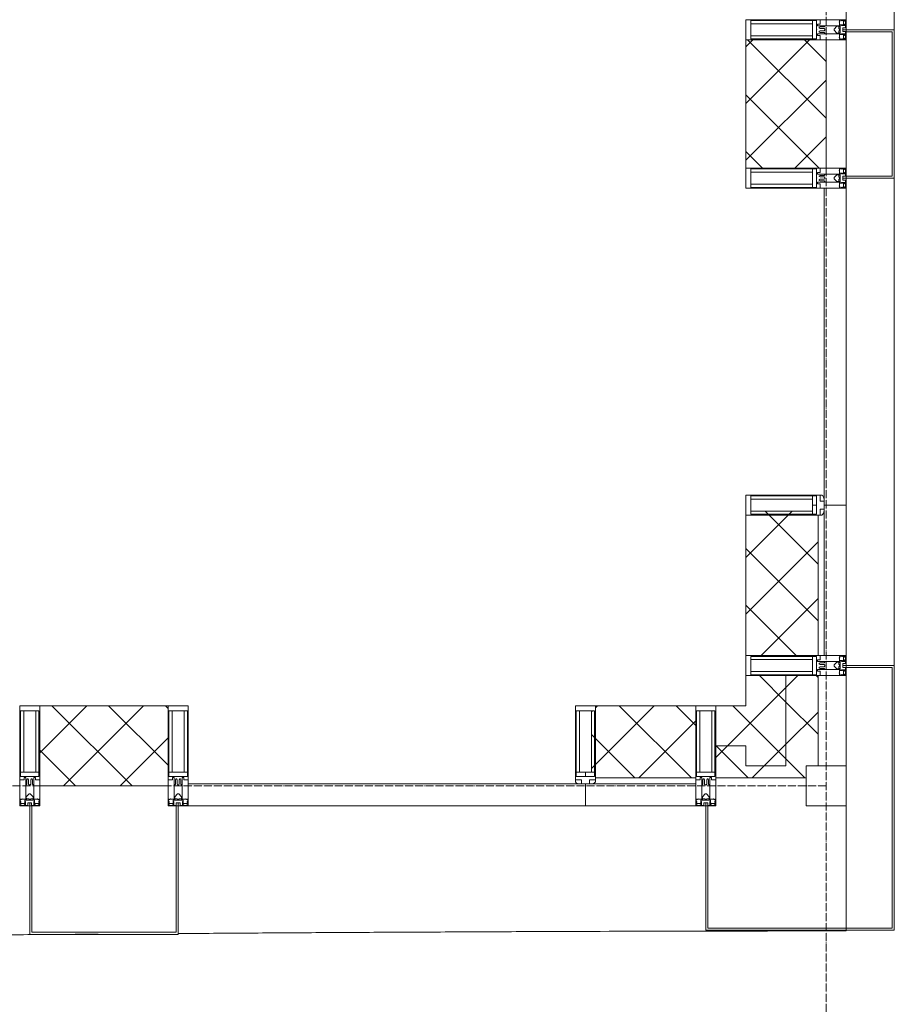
# Model space of a CAD drawing. Header units: millimetres. Extents: x 5617 to 137814, y 7718 to 189336.
# Tile 77 of 97: x 70445 to 72625, y 14856 to 17310. Entities that reach past the tile are written whole.
import ezdxf

# ---------------------------------------------------------------- set-up
doc = ezdxf.new("R2010")
doc.units = ezdxf.units.MM
doc.linetypes.add('ADSK_Линия сетки', pattern=[25, 20, -2.5, 0, -2.5])
doc.linetypes.add('Линия сетки', pattern=[25, 20, -2.5, 0, -2.5])
for name, color, linetype, lineweight in [('Импосты витража', 7, 'Continuous', 18), ('Колонны', 7, 'Continuous', 18), ('Оси', 7, 'Continuous', 9), ('Панели витража', 7, 'Continuous', 18), ('Стены разрез', 7, 'Continuous', 40), ('Стены штриховка', 7, 'Continuous', 40), ('Форма', 7, 'Continuous', 18), ('Элементы узлов', 7, 'Continuous', 18)]:
    doc.layers.add(name, color=color, linetype=linetype, lineweight=lineweight)
pattern_1 = [(45, (0, 0), (-70.71068, 70.71068), []), (135, (0, 0), (-70.71068, -70.71068), [])]

# ---------------------------------------------------------------- blocks, each defined once
blk = doc.blocks.new('A_OGR_PAN_Отлив - A_OGR_PAN_Отлив-6070770-МКСС_К4_L12_41_700_')
at = {"layer": 'Колонны', "color": 253, "lineweight": 5, "true_color": 0xaaaaaa}
blk.add_line((607.5, 120), (-607.5, 120), dxfattribs=at)
blk = doc.blocks.new('A_OGR_PAN_Отлив - A_OGR_PAN_Отлив-6070778-МКСС_К4_L12_41_700_')
at = {"layer": 'Колонны', "color": 253, "lineweight": 5, "true_color": 0xaaaaaa}
blk.add_line((632.5, 120), (-632.5, 120), dxfattribs=at)
blk = doc.blocks.new('A_SLK_PAN_Type1 - Прямой тип панели-6537246-МКСС_К4_L12_41_700_')
at = {"layer": 'Колонны', "lineweight": 5}
for p, q in [((-185, 120), (185, 120)), ((-185, 0), (-185, 120)), ((-180, 115), (-180, 0)), ((180, 115), (-180, 115)), ((180, 0), (180, 115)), ((185, 120), (185, 0)), ((-180, 0), (-185, 0)), ((185, 0), (180, 0))]:
    blk.add_line(p, q, dxfattribs=at)
blk = doc.blocks.new('Quad Corner Mullion - Q_0_100_-50-7508018-МКСС_К4_L12_41_700_')
at = {"layer": 'Импосты витража', "color": 253, "lineweight": 5, "true_color": 0xaaaaaa}
for p, q in [((-100, -100), (-100, 0)), ((-100, 0), (0, 0)), ((0, 0), (0, -100)), ((0, -100), (-100, -100))]:
    blk.add_line(p, q, dxfattribs=at)
blk = doc.blocks.new('Rectangular Mullion - 50Wx250H-3927046-МКСС_К4_L12_41_700_')
at = {"layer": 'Элементы узлов', "color": 253, "lineweight": 5, "true_color": 0xaaaaaa}
for p, q in [((0, 250), (-25, 250)), ((-25, 250), (-25, 237.3)), ((-25, 65.2), (-25, 250)), ((-25, 250), (0, 250)), ((25, 250), (0, 250)), ((25, 250), (0, 250)), ((25, 237.3), (25, 250)), ((25, 65.2), (25, 250)), ((-23, 237.3), (0, 237.3)), ((-23, 237.3), (0, 237.3)), ((-23, 237.3), (-23, 73.6)), ((0, 237.3), (-14.9, 237.3)), ((-14.9, 237.3), (-14.9, 84)), ((-14.9, 84), (-14.9, 237.3)), ((14.9, 237.3), (0, 237.3)), ((0, 237.3), (23, 237.3)), ((23, 237.3), (0, 237.3)), ((14.9, 84), (14.9, 237.3)), ((14.9, 84), (14.9, 237.3)), ((23, 237.3), (23, 73.6)), ((0, 84), (-23, 84)), ((-23, 84), (-23, 73.6)), ((0, 84), (-23, 84)), ((-14.9, 84), (0, 84)), ((0, 84), (14.9, 84)), ((23, 84), (0, 84)), ((0, 84), (0, 73.6)), ((0, 84), (23, 84)), ((0, 73.6), (0, 84)), ((23, 73.6), (23, 84)), ((-25, 73.6), (-25, 65.2)), ((-25, 65.2), (-25, 60.2)), ((-10, 65.2), (-25, 65.2)), ((-25, 65.2), (-25, 60.2)), ((-25, 65.2), (-10, 65.2)), ((-10, 65.2), (-25, 65.2)), ((-23, 73.6), (0, 73.6)), ((0, 73.6), (-23, 73.6)), ((-0.5, 73.6), (-23, 73.6)), ((-10, 55), (-14, 55)), ((-14, 55), (-10, 55)), ((-10, 55), (-10, 65.2)), ((-10, 65.2), (-10, 55)), ((-10, 55), (-10, 65.2)), ((-10, 55), (0, 55)), ((0, 55), (-10, 55)), ((0, 73.6), (23, 73.6)), ((23, 73.6), (0, 73.6)), ((0, 55), (10, 55)), ((0, 55), (10, 55)), ((0.5, 73.6), (23, 73.6)), ((10, 65.2), (10, 55)), ((25, 65.2), (10, 65.2)), ((10, 55), (10, 65.2)), ((10, 65.2), (25, 65.2)), ((10, 65.2), (25, 65.2)), ((10, 55), (10, 65.2)), ((10, 55), (14, 55)), ((10, 55), (14, 55)), ((25, 65.2), (25, 73.6)), ((25, 65.2), (25, 60.2)), ((25, 60.2), (25, 65.2))]:
    blk.add_line(p, q, dxfattribs=at)
for centre, start, end in [((-14, 69.1), 218.9723, 270), ((-14, 69.1), 218.9723, 270), ((-14, 69.1), 218.9723, 270), ((14, 69.1), 270, 321.0277), ((14, 69.1), 270, 321.0277), ((14, 69.1), 270, 321.0277)]:
    blk.add_arc(centre, 14.1, start, end, dxfattribs=at)
blk = doc.blocks.new('Rectangular Mullion - R_InvisibleFrame_50Wx250H-7508015-МКСС_К4_L12_41_700_')
at = {"layer": 'Импосты витража', "color": 253, "lineweight": 5, "true_color": 0xaaaaaa}
for p, q in [((-25, -237.3), (-25, -73.6)), ((25, -73.6), (25, -237.3))]:
    blk.add_line(p, q, dxfattribs=at)
blk = doc.blocks.new('Rectangular Mullion - 50Wx250H-2623690-МКСС_К4_L12_41_700_')
at = {"layer": 'Элементы узлов', "color": 253, "lineweight": 5, "true_color": 0xaaaaaa}
for p, q in [((-25, 65.2), (-25, 250)), ((-25, 250), (0, 250)), ((25, 250), (0, 250)), ((25, 65.2), (25, 250)), ((-23, 237.3), (0, 237.3)), ((-23, 237.3), (-23, 73.6)), ((-14.9, 84), (-14.9, 237.3)), ((23, 237.3), (0, 237.3)), ((14.9, 84), (14.9, 237.3)), ((23, 237.3), (23, 73.6)), ((0, 84), (-23, 84)), ((0, 84), (23, 84)), ((-14, 65.2), (-25, 65.2)), ((-0.5, 73.6), (-23, 73.6)), ((-14, 71.3), (-14, 65.2)), ((-10, 71.3), (-14, 71.3)), ((-10, 53), (-10, 71.3)), ((-8.7, 53), (-10, 53)), ((-10, 53), (-10, 17)), ((-8.7, 53), (-7, 54.7)), ((-7, 65.2), (-5.9, 67.3)), ((-7, 65.2), (-7, 54.7)), ((-4.1, 67.3), (-5.9, 67.3)), ((-4.1, 67.3), (-2.9, 65.1)), ((-2.9, 65.1), (-2.9, 54.6)), ((-1.3, 53), (-2.9, 54.6)), ((0, 53), (-1.3, 53)), ((0, 53), (1.3, 53)), ((0.5, 73.6), (23, 73.6)), ((1.3, 53), (2.9, 54.6)), ((4.1, 67.3), (2.9, 65.1)), ((2.9, 65.1), (2.9, 54.6)), ((4.1, 67.3), (5.9, 67.3)), ((7, 65.2), (5.9, 67.3)), ((7, 65.2), (7, 54.7)), ((8.7, 53), (7, 54.7)), ((8.7, 53), (10, 53)), ((10, 71.3), (14, 71.3)), ((10, 53), (10, 71.3)), ((10, 53), (10, 17)), ((14, 71.3), (14, 65.2)), ((14, 65.2), (25, 65.2)), ((-8.5, 23), (-1.5, 30)), ((-1.5, 30), (0, 30)), ((1.5, 30), (0, 30)), ((8.5, 23), (1.5, 30)), ((-23.8, 14.6), (-25, 14.2)), ((-25, 0), (-25, 14.2)), ((-22.3, 17), (-23.8, 17)), ((-23.8, 17), (-23.8, 14.6)), ((-22.5, 10.6), (-23.8, 14.6)), ((-22.5, 10.6), (-23.7, 9.9)), ((-23.7, 1.3), (-23.7, 9.9)), ((-23.7, 1.3), (-11.8, 1.3)), ((-23.2, 10.2), (-22.5, 8)), ((-22.5, 8), (-22.5, 4.5)), ((-21.3, 4.5), (-22.5, 4.5)), ((-22.3, 17), (-22.3, 16)), ((-22.3, 16), (-21.3, 16)), ((-19, 17.6), (-21.3, 16)), ((-21.3, 4.5), (-21.3, 6.5)), ((-21.3, 6.5), (-14.2, 6.5)), ((-18.4, 16.6), (-19, 17.6)), ((-7.4, 16.6), (-18.4, 16.6)), ((-14.2, 6.5), (-14.2, 4.5)), ((-13.2, 4.5), (-14.2, 4.5)), ((-13.2, 4.5), (-12.2, 7.2)), ((-12.7, 7.6), (-11.3, 11.4)), ((-12.7, 7.6), (-11.8, 6.9)), ((-12.2, 9), (-12.2, 14.8)), ((-12.2, 14.8), (0, 14.8)), ((-11.8, 1.3), (-11.8, 6.9)), ((-10.5, 11.2), (-11.3, 11.4)), ((-10.5, 1.5), (-10.5, 11.2)), ((-4.8, 1.5), (-10.5, 1.5)), ((-10, 17), (-7.5, 17)), ((-8.5, 18.5), (-8.5, 23)), ((-7.5, 18.5), (-8.5, 18.5)), ((-7.5, 17), (-7.5, 18.5)), ((-7.4, 18), (-7.4, 16.6)), ((-2.6, 18), (-7.4, 18)), ((0, 8), (-4.8, 8)), ((-4.8, 1.5), (-4.8, 8)), ((-2.6, 18), (-2.6, 16.8)), ((-2.6, 16.8), (0, 16.8)), ((2.6, 16.8), (0, 16.8)), ((0, 14.8), (0, 16.8)), ((0, 14.8), (0, 16.8)), ((12.2, 14.8), (0, 14.8)), ((0, 0), (0, 8)), ((0, 8), (4.8, 8)), ((0, 0), (0, 8)), ((2.6, 18), (2.6, 16.8)), ((2.6, 18), (7.4, 18)), ((4.8, 1.5), (4.8, 8)), ((4.8, 1.5), (10.5, 1.5)), ((7.4, 18), (7.4, 16.6)), ((7.4, 16.6), (18.4, 16.6)), ((7.5, 18.5), (8.5, 18.5)), ((7.5, 17), (7.5, 18.5)), ((10, 17), (7.5, 17)), ((8.5, 18.5), (8.5, 23)), ((10.5, 11.2), (11.3, 11.4)), ((10.5, 1.5), (10.5, 11.2)), ((12.7, 7.6), (11.3, 11.4)), ((12.7, 7.6), (11.8, 6.9)), ((11.8, 1.3), (11.8, 6.9)), ((23.7, 1.3), (11.8, 1.3)), ((12.2, 9), (12.2, 14.8)), ((13.2, 4.5), (12.2, 7.2)), ((13.2, 4.5), (14.2, 4.5)), ((21.3, 6.5), (14.2, 6.5)), ((14.2, 6.5), (14.2, 4.5)), ((18.4, 16.6), (19, 17.6)), ((19, 17.6), (21.3, 16)), ((22.3, 16), (21.3, 16)), ((21.3, 4.5), (21.3, 6.5)), ((21.3, 4.5), (22.5, 4.5)), ((22.3, 17), (22.3, 16)), ((22.3, 17), (23.8, 17)), ((22.5, 10.6), (23.8, 14.6)), ((22.5, 10.6), (23.7, 9.9)), ((23.2, 10.2), (22.5, 8)), ((22.5, 8), (22.5, 4.5)), ((23.7, 1.3), (23.7, 9.9)), ((23.8, 17), (23.8, 14.6)), ((23.8, 14.6), (25, 14.2)), ((25, 0), (25, 14.2)), ((-25, 0), (0, 0)), ((25, 0), (0, 0))]:
    blk.add_line(p, q, dxfattribs=at)
for centre, start, end in [((-0.5, 73.1), 360, 90), ((0.5, 73.1), 90, 180)]:
    blk.add_arc(centre, 0.5, start, end, dxfattribs=at)
blk = doc.blocks.new('Rectangular Mullion - R_StandardFrame_50Wx250H-7505733-МКСС_К4_L12_41_700_')
at = {"layer": 'Импосты витража', "color": 253, "lineweight": 5, "true_color": 0xaaaaaa}
for p, q in [((-25, -250), (-25, 0)), ((-25, 0), (25, 0)), ((25, 0), (25, -250)), ((25, -250), (-25, -250))]:
    blk.add_line(p, q, dxfattribs=at)
blk = doc.blocks.new('System Panel - A_PAN_Glass-7509025-МКСС_К4_L12_41_700_')
at = {"layer": 'Панели витража', "color": 253, "lineweight": 5, "true_color": 0xaaaaaa}
for p, q in [((481, 55), (-495, 55)), ((-495, 55), (-495, 0)), ((495, 0), (495, 55)), ((-495, 0), (495, 0))]:
    blk.add_line(p, q, dxfattribs=at)
blk = doc.blocks.new('Rectangular Mullion - R_StandardFrame_50Wx250H-7505731-МКСС_К4_L12_41_700_')
at = {"layer": 'Импосты витража', "color": 253, "lineweight": 5, "true_color": 0xaaaaaa}
for p, q in [((-25, -250), (-25, 0)), ((-25, 0), (-5, 0)), ((0, 0), (25, 0)), ((25, 0), (25, -250)), ((25, -250), (-25, -250))]:
    blk.add_line(p, q, dxfattribs=at)
blk = doc.blocks.new('Rectangular Mullion - R_StandardFrame_50Wx250H-V62-МКСС_К4_L12_41_700_')
at = {"layer": 'Импосты витража', "color": 253, "lineweight": 5, "true_color": 0xaaaaaa}
for p, q in [((-25, -250), (-25, 0)), ((-25, 0), (0, 0)), ((5, 0), (25, 0)), ((25, 0), (25, -250)), ((25, -250), (-25, -250))]:
    blk.add_line(p, q, dxfattribs=at)
blk = doc.blocks.new('Rectangular Mullion - R_StandardFrame_50Wx250H-5816793-МКСС_К4_L12_41_700_')
at = {"layer": 'Импосты витража', "color": 253, "lineweight": 5, "true_color": 0xaaaaaa}
for p, q in [((-25, 0), (-25, 250)), ((-25, 250), (25, 250)), ((25, 250), (25, 0)), ((25, 0), (-25, 0))]:
    blk.add_line(p, q, dxfattribs=at)
blk = doc.blocks.new('Rectangular Mullion - R_InvisibleFrame_50Wx250H-3980528-МКСС_К4_L12_41_700_')
at = {"layer": 'Импосты витража', "color": 253, "lineweight": 5, "true_color": 0xaaaaaa}
for p, q in [((-25, 73.6), (-25, 237.3)), ((25, 237.3), (25, 73.6))]:
    blk.add_line(p, q, dxfattribs=at)
blk = doc.blocks.new('Rectangular Mullion - R_StandardFrame_50Wx250H-V77-МКСС_К4_L12_41_700_')
at = {"layer": 'Импосты витража', "color": 253, "lineweight": 5, "true_color": 0xaaaaaa}
for p, q in [((-25, 0), (-25, 250)), ((-25, 250), (25, 250)), ((25, 250), (25, 0)), ((0, 0), (-25, 0)), ((25, 0), (5, 0))]:
    blk.add_line(p, q, dxfattribs=at)
blk = doc.blocks.new('System Panel - A_PAN_Glass-V80-МКСС_К4_L12_41_700_')
at = {"layer": 'Панели витража', "color": 253, "lineweight": 5, "true_color": 0xaaaaaa}
for p, q in [((395, 0), (-395, 0)), ((-395, 0), (-395, -55)), ((395, -55), (395, 0)), ((-395, -55), (381, -55))]:
    blk.add_line(p, q, dxfattribs=at)
blk = doc.blocks.new('Rectangular Mullion - R_StandardFrame_50Wx250H-5802904-МКСС_К4_L12_41_700_')
at = {"layer": 'Импосты витража', "color": 253, "lineweight": 5, "true_color": 0xaaaaaa}
for p, q in [((-25, 0), (-25, 250)), ((-25, 250), (25, 250)), ((25, 250), (25, 0)), ((-5, 0), (-25, 0)), ((25, 0), (0, 0))]:
    blk.add_line(p, q, dxfattribs=at)
blk = doc.blocks.new('A_SLK_PAN_Type1 - Прямой тип панели-6537632-МКСС_К4_L12_41_700_')
at = {"layer": 'Колонны', "lineweight": 5}
for p, q in [((-185, 320), (185, 320)), ((-185, 0), (-185, 320)), ((185, 320), (185, 0)), ((-180, 315), (-180, 0)), ((180, 315), (-180, 315)), ((180, 0), (180, 315)), ((-180, 0), (-185, 0)), ((185, 0), (180, 0))]:
    blk.add_line(p, q, dxfattribs=at)
blk = doc.blocks.new('135_SLK_K4_AR_FCD_rvt-1-МКСС_К4_L12_41_700_')
at = {"layer": 'Стены разрез', "lineweight": 5, "true_color": 0xaaaaaa}
h = blk.add_hatch(dxfattribs=at)
h.set_pattern_fill('FP_4', color=253, style=0, pattern_type=2)
h.set_pattern_definition(pattern_1)
h.paths.add_polyline_path([(136750, 16940), (136750, 17260), (136550, 17260), (136550, 16940)])
h = blk.add_hatch(dxfattribs=at)
h.set_pattern_fill('FP_4', color=253, style=0, pattern_type=2)
h.set_pattern_definition(pattern_1)
h.paths.add_polyline_path([(136730, 15725), (136730, 16075), (136726.5, 16075), (136726.5, 16077), (136716, 16077), (136716, 16085.1), (136562.7, 16085.1), (136562.7, 16075), (136550, 16075), (136550, 15725)])
h = blk.add_hatch(dxfattribs=at)
h.set_pattern_fill('FP_4', color=253, style=0, pattern_type=2)
h.set_pattern_definition(pattern_1)
h.paths.add_polyline_path([(136650, 15450), (136650, 15675), (136550, 15675), (136550, 15450)])
h = blk.add_hatch(dxfattribs=at)
h.set_pattern_fill('FP_4', color=253, style=0, pattern_type=2)
h.set_pattern_definition(pattern_1)
h.paths.add_polyline_path([(136700, 15450), (136730, 15450), (136730, 15675), (136650, 15675), (136650, 15450)])
h = blk.add_hatch(dxfattribs=at)
h.set_pattern_fill('FP_4', color=253, style=0, pattern_type=2)
h.set_pattern_definition(pattern_1)
h.paths.add_polyline_path([(135110, 15400), (135110, 15600), (134790, 15600), (134790, 15400)])
h = blk.add_hatch(dxfattribs=at)
h.set_pattern_fill('FP_4', color=253, style=0, pattern_type=2)
h.set_pattern_definition(pattern_1)
h.paths.add_polyline_path([(136425, 15420), (136425, 15600), (136175, 15600), (136175, 15587.3), (136164.9, 15587.3), (136164.9, 15433.9), (136173, 15433.9), (136173, 15423.5), (136175, 15423.5), (136175, 15420)])
h = blk.add_hatch(dxfattribs=at)
h.set_pattern_fill('FP_4', color=253, style=0, pattern_type=2)
h.set_pattern_definition(pattern_1)
h.paths.add_polyline_path([(136475, 15500), (136550, 15500), (136550, 15600), (136475, 15600)])
h = blk.add_hatch(dxfattribs=at)
h.set_pattern_fill('FP_4', color=253, style=0, pattern_type=2)
h.set_pattern_definition(pattern_1)
h.paths.add_polyline_path([(136700, 15420), (136700, 15450), (136550, 15450), (136550, 15500), (136475, 15500), (136475, 15420), (136512.1, 15420)])
at = {"layer": 'Колонны', "color": 253, "lineweight": 9, "true_color": 0xaaaaaa}
for p, q in [((136800, 15700), (136800, 15695)), ((136920, 15700), (136800, 15700)), ((136800, 15695), (136915, 15695)), ((136915, 15695), (136915, 15045)), ((136920, 15045), (136920, 15700)), ((136455, 15350), (136450, 15350)), ((136450, 15350), (136450, 15040)), ((136455, 15045), (136455, 15350)), ((136450, 15040), (136920, 15040)), ((136915, 15045), (136455, 15045)), ((136920, 15040), (136920, 15045))]:
    blk.add_line(p, q, dxfattribs=at)
at = {"layer": 'Стены разрез', "color": 253, "lineweight": 9, "true_color": 0xaaaaaa}
for p, q in [((136550, 17260), (136550, 16940)), ((136750, 17260), (136550, 17260)), ((136750, 16940), (136750, 17260)), ((136550, 16940), (136750, 16940)), ((136800, 16100), (136745, 16100)), ((136800, 15725), (136800, 16100)), ((136550, 16075), (136550, 15725)), ((136550, 15725), (136800, 15725)), ((136550, 15675), (136550, 15600)), ((136730, 15675), (136550, 15675)), ((136730, 15450), (136730, 15675)), ((135110, 15600), (134790, 15600)), ((134790, 15600), (134790, 15400)), ((135110, 15400), (135110, 15600)), ((136425, 15600), (136175, 15600)), ((136425, 15350), (136425, 15600)), ((136550, 15600), (136475, 15600)), ((136475, 15600), (136475, 15420)), ((136700, 15420), (136700, 15450)), ((136700, 15450), (136730, 15450)), ((136475, 15420), (136700, 15420)), ((134790, 15400), (135110, 15400)), ((136150, 15405), (136150, 15350)), ((136150, 15350), (136425, 15350))]:
    blk.add_line(p, q, dxfattribs=at)
at = {"layer": 'Стены штриховка', "color": 253, "lineweight": 9, "true_color": 0xaaaaaa}
for p, q in [((136745, 15725), (136745, 16086)), ((136730, 15725), (136730, 16075)), ((136650, 15450), (136650, 15675)), ((136550, 15500), (136475, 15500)), ((136550, 15450), (136550, 15500)), ((136550, 15500), (136550, 15450)), ((136650, 15450), (136550, 15450)), ((136550, 15450), (136650, 15450)), ((136425, 15420), (136175, 15420)), ((136425, 15405), (136164, 15405))]:
    blk.add_line(p, q, dxfattribs=at)
at = {"layer": 'Форма', "color": 253, "lineweight": 9, "true_color": 0xaaaaaa}
for p, q in [((136800, 17285), (136800, 17730)), ((136800, 16920), (136800, 17280)), ((136800, 15038.4), (136800, 16915))]:
    blk.add_line(p, q, dxfattribs=at)
for points, knots in [([(127934.8, 14950.4), (127951.6, 14950.6), (128027.2, 14951.5), (128161.6, 14953.2), (128338.1, 14955.3), (128514.5, 14957.4), (128749.5, 14960.3), (129043.1, 14964), (129336.7, 14967.6), (129571.8, 14970.6), (129748.4, 14972.8), (129924.8, 14975), (130159.9, 14977.9), (130394.7, 14980.9), (130629.5, 14983.8), (130805.7, 14986), (130982, 14988.2), (131158.7, 14990.4), (131335.2, 14992.6), (131511.4, 14994.7), (131687.5, 14996.9), (131863.6, 14999), (132039.7, 15001.1), (132215.9, 15003.2), (132362.8, 15004.9), (132480.6, 15006.3), (132568.9, 15007.3), (132657.3, 15008.3), (132775, 15009.6), (132921.8, 15011.3), (133097.8, 15013.2), (133273.8, 15015.1), (133449.7, 15017), (133625.9, 15018.8), (133772.9, 15020.3), (133890.8, 15021.4), (133979.3, 15022.3), (134067.8, 15023.1), (134185.4, 15024.2), (134332.2, 15025.6), (134508, 15027.1), (134683.8, 15028.6), (134826.2, 15029.7), (134910.1, 15030.3), (134935.4, 15030.5)], [-0.2167515, -0.2167515, -0.2167515, -0.2167515, -0.2155172, -0.2112069, -0.2068966, -0.2025862, -0.1982759, -0.1896552, -0.1810345, -0.1767241, -0.1724138, -0.1681034, -0.1637931, -0.1551724, -0.1508621, -0.1465517, -0.1422414, -0.137931, -0.1336207, -0.1293103, -0.125, -0.1206897, -0.1163793, -0.112069, -0.1077586, -0.1056034, -0.1034483, -0.1012931, -0.0991379, -0.0948276, -0.0905172, -0.0862069, -0.0818966, -0.0775862, -0.0732759, -0.0711207, -0.0689655, -0.0668103, -0.0646552, -0.0603448, -0.0560345, -0.0517241, -0.0474138, -0.0455579, -0.0455579, -0.0455579, -0.0455579]), ([(135133.8, 15032), (135160, 15032.1), (135215.6, 15032.5), (135300.9, 15033.1), (135389.6, 15033.7), (135478.4, 15034.2), (135596.8, 15034.9), (135744.7, 15035.6), (135922, 15036.5), (136157.9, 15037.4), (136451.5, 15038.2), (136684.3, 15038.4), (136800, 15038.4)], [-0.04070836, -0.04070836, -0.04070836, -0.04070836, -0.0387931, -0.03663793, -0.03448276, -0.03232759, -0.03017241, -0.02586207, -0.02155172, -0.01724138, -0.00862069, 0, 0, 0, 0])]:
    blk.add_open_spline(points, degree=3, knots=knots, dxfattribs=at)
at = {"layer": 'Импосты витража', "color": 253, "lineweight": 5, "true_color": 0xaaaaaa, "extrusion": (0, 0, -1)}
for name, p, rotation in [('Rectangular Mullion - 50Wx250H-2623690-МКСС_К4_L12_41_700_', (-136800, 17285), 270), ('Rectangular Mullion - R_StandardFrame_50Wx250H-V77-МКСС_К4_L12_41_700_', (-136800, 17285), 270), ('Rectangular Mullion - 50Wx250H-2623690-МКСС_К4_L12_41_700_', (-136800, 16915), 270), ('Rectangular Mullion - R_StandardFrame_50Wx250H-5802904-МКСС_К4_L12_41_700_', (-136800, 16915), 270), ('Rectangular Mullion - 50Wx250H-3927046-МКСС_К4_L12_41_700_', (-136800, 16100), 270), ('Rectangular Mullion - R_InvisibleFrame_50Wx250H-3980528-МКСС_К4_L12_41_700_', (-136800, 16100), 270), ('Rectangular Mullion - 50Wx250H-2623690-МКСС_К4_L12_41_700_', (-136800, 15700), 270), ('Rectangular Mullion - R_StandardFrame_50Wx250H-5816793-МКСС_К4_L12_41_700_', (-136800, 15700), 270), ('Rectangular Mullion - R_StandardFrame_50Wx250H-V62-МКСС_К4_L12_41_700_', (-134765, 15350), 180), ('Rectangular Mullion - R_StandardFrame_50Wx250H-7505731-МКСС_К4_L12_41_700_', (-135135, 15350), 180), ('Rectangular Mullion - R_InvisibleFrame_50Wx250H-7508015-МКСС_К4_L12_41_700_', (-136150, 15350), 180), ('Rectangular Mullion - R_StandardFrame_50Wx250H-7505733-МКСС_К4_L12_41_700_', (-136450, 15350), 180), ('Quad Corner Mullion - Q_0_100_-50-7508018-МКСС_К4_L12_41_700_', (-136800, 15350), 180)]:
    blk.add_blockref(name, p, dxfattribs=dict(at, rotation=rotation))
at = {"layer": 'Импосты витража', "color": 253, "lineweight": 5, "true_color": 0xaaaaaa}
for name, p in [('Rectangular Mullion - 50Wx250H-2623690-МКСС_К4_L12_41_700_', (134765, 15350)), ('Rectangular Mullion - 50Wx250H-2623690-МКСС_К4_L12_41_700_', (135135, 15350)), ('Rectangular Mullion - 50Wx250H-3927046-МКСС_К4_L12_41_700_', (136150, 15350)), ('Rectangular Mullion - 50Wx250H-2623690-МКСС_К4_L12_41_700_', (136450, 15350))]:
    blk.add_blockref(name, p, dxfattribs=at)
at = {"layer": 'Колонны', "color": 253, "lineweight": 5, "true_color": 0xaaaaaa}
for name, p, rotation in [('A_OGR_PAN_Отлив - A_OGR_PAN_Отлив-6070778-МКСС_К4_L12_41_700_', (136800, 17917.5), 269.9999999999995), ('A_SLK_PAN_Type1 - Прямой тип панели-6537246-МКСС_К4_L12_41_700_', (136800, 17100), 269.9999999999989), ('A_OGR_PAN_Отлив - A_OGR_PAN_Отлив-6070770-МКСС_К4_L12_41_700_', (136800, 16307.5), 269.9999999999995), ('A_SLK_PAN_Type1 - Прямой тип панели-6537632-МКСС_К4_L12_41_700_', (134950, 15350), 180)]:
    blk.add_blockref(name, p, dxfattribs=dict(at, rotation=rotation))
at = {"layer": 'Панели витража', "color": 253, "lineweight": 5, "true_color": 0xaaaaaa, "rotation": 270}
blk.add_blockref('System Panel - A_PAN_Glass-V80-МКСС_К4_L12_41_700_', (136800, 16495), dxfattribs=at)
at = {"layer": 'Панели витража', "color": 253, "lineweight": 5, "true_color": 0xaaaaaa}
blk.add_blockref('System Panel - A_PAN_Glass-7509025-МКСС_К4_L12_41_700_', (135655, 15350), dxfattribs=at)

msp = doc.modelspace()

# ---------------------------------------------------------------- linework, layer by layer
at = {"layer": 'Оси', "linetype": 'Линия сетки'}
msp.add_line((72455.4, 12025.7), (72455.4, 33080), dxfattribs=at)
at = {"layer": 'Оси', "linetype": 'ADSK_Линия сетки'}
msp.add_line((72455.4, 15400), (25603.7, 15400), dxfattribs=at)

# ---------------------------------------------------------------- block references
at = {"lineweight": 5}
msp.add_blockref('135_SLK_K4_AR_FCD_rvt-1-МКСС_К4_L12_41_700_', (-64294.6, 0), dxfattribs=at)

doc.saveas('drawing.dxf')
